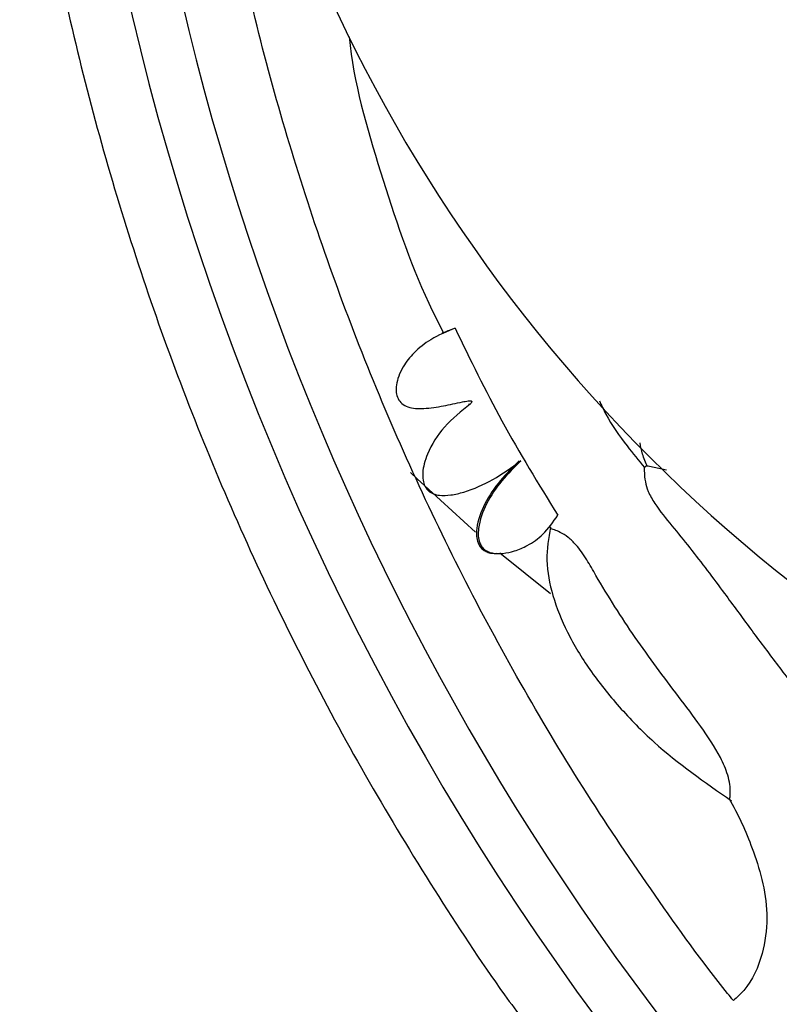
# Model space of a CAD drawing. Header units: millimetres. Extents: x 69 to 135, y 39 to 174.
# Tile 142 of 199: x 92.04 to 94.15, y 118.09 to 120.82. Entities that reach past the tile are written whole.
import ezdxf

# ---------------------------------------------------------------- set-up
doc = ezdxf.new("R2010")
doc.units = ezdxf.units.MM
doc.styles.add('SLDTEXTSTYLE0', font='TXT', dxfattribs={"width": 0.75})
doc.dimstyles.new('SLDDIMSTYLE0', dxfattribs={"dimtxt": 3.5, "dimasz": 3.302, "dimexe": 0, "dimexo": 0.0625, "dimgap": 0.875, "dimtad": 1, "dimdec": 0, "dimlfac": 20, "dimrnd": 1e-09, "dimzin": 12, "dimdsep": 46, "dimtxsty": 'SLDTEXTSTYLE0', "dimsah": 1, "dimcen": 0.09, "dimadec": 0, "dimazin": 3, "dimtfac": 1, "dimtdec": 0, "dimtofl": 0, "dimtmove": 0, "dimatfit": 3, "dimfxl": 0, "dimfrac": 2, "dimtolj": 1, "dimtzin": 12, "dimarcsym": 0})
doc.dimstyles.new('SLDDIMSTYLE1', dxfattribs={"dimtxt": 3.5, "dimasz": 3.302, "dimexe": 0, "dimexo": 0.0625, "dimgap": 0.875, "dimtad": 1, "dimdec": 0, "dimlfac": 20, "dimrnd": 1e-09, "dimzin": 12, "dimdsep": 46, "dimtxsty": 'SLDTEXTSTYLE0', "dimsah": 1, "dimcen": 0.09, "dimadec": 0, "dimazin": 3, "dimtfac": 1, "dimtdec": 0, "dimtmove": 0, "dimatfit": 0, "dimfxl": 0, "dimfrac": 2, "dimtolj": 1, "dimtzin": 12, "dimarcsym": 0})

# ---------------------------------------------------------------- blocks, each defined once
blk = doc.blocks.new('_D')
at = {"color": 7, "linetype": 'Continuous', "lineweight": 18}
for p, q in [((93.4827, 173.872), (135.2794, 173.872)), ((134.2794, 105.8002), (134.2794, 173.872)), ((90.7452, 105.8002), (135.2794, 105.8002))]:
    blk.add_line(p, q, dxfattribs=at)
for points in [[(134.2794, 173.872), (133.7714, 170.57), (134.7874, 170.57)], [(134.2794, 105.8002), (134.7874, 109.1022), (133.7714, 109.1022)]]:
    blk.add_solid(points, dxfattribs=at)
at = {"color": 7, "linetype": 'Continuous', "lineweight": 18, "insert": (129.7677, 135.8804), "char_height": 3.5, "attachment_point": 1, "rotation": 90, "style": 'SLDTEXTSTYLE0'}
blk.add_mtext('1361', dxfattribs=at)
blk = doc.blocks.new('_D_1')
at = {"color": 7, "linetype": 'Continuous', "lineweight": 18}
for p, q in [((92.2732, 128.1922), (124.4905, 128.1922)), ((123.4905, 128.1922), (123.4905, 105.8002)), ((90.7452, 105.8002), (124.4905, 105.8002))]:
    blk.add_line(p, q, dxfattribs=at)
for points in [[(123.4905, 128.1922), (122.9825, 124.8902), (123.9985, 124.8902)], [(123.4905, 105.8002), (123.9985, 109.1022), (122.9825, 109.1022)]]:
    blk.add_solid(points, dxfattribs=at)
at = {"color": 7, "linetype": 'Continuous', "lineweight": 18, "insert": (118.9788, 114.9028), "char_height": 3.5, "attachment_point": 1, "rotation": 90, "style": 'SLDTEXTSTYLE0'}
blk.add_mtext('448', dxfattribs=at)

msp = doc.modelspace()

# ---------------------------------------------------------------- linework, layer by layer
at = {"color": 7, "linetype": 'Continuous', "lineweight": 25}
for p, q in [((93.28506, 119.75476), (93.28979, 119.75476)), ((93.14571, 119.74246), (93.15045, 119.74246)), ((93.83408, 119.57118), (93.77869, 119.58377)), ((93.21124, 119.50147), (93.21597, 119.50147)), ((93.50921, 119.41613), (93.51285, 119.41008)), ((93.3633, 119.34025), (93.36803, 119.34025)), ((93.37188, 119.34219), (93.51222, 119.23001))]:
    msp.add_line(p, q, dxfattribs=at)
at = {"color": 7, "linetype": 'Continuous', "lineweight": 25, "flags": 128}
msp.add_lwpolyline([(93.12406, 119.56529), (93.14277, 119.54721), (93.30439, 119.39961)], dxfattribs=at)
at = {"color": 7, "linetype": 'Continuous', "lineweight": 25}
for centre, radius, start, end in [((99.7409, 122.56759), 7.59022, 179.99844, 226.837281), ((96.88179, 122.70561), 4.37867, 192.10164, 241.2195), ((99.74057, 122.56744), 7.44673, 186.656437, 228.025987)]:
    msp.add_arc(centre, radius, start, end, dxfattribs=at)
for points, knots in [([(91.97998, 122.5678), (91.98045, 122.50385), (91.9818, 122.32328), (91.99641, 122.02632), (92.02854, 121.67784), (92.07659, 121.33117), (92.14017, 120.98701), (92.21923, 120.64608), (92.31359, 120.30907), (92.42306, 119.97666), (92.54742, 119.64953), (92.6864, 119.32833), (92.8398, 119.01379), (93.00696, 118.7063), (93.18884, 118.40741), (93.33277, 118.18697), (93.42001, 118.06935), (93.43778, 118.04539)], [0, 0, 0, 0, 0.03972557, 0.11216368, 0.18460603, 0.25704844, 0.32949081, 0.40193315, 0.47437547, 0.54681779, 0.61925993, 0.69170213, 0.76414423, 0.83658628, 0.90902816, 0.98147002, 1, 1, 1, 1]), ([(94.01925, 118.10177), (94.01391, 118.10832), (93.93721, 118.20222), (93.80075, 118.39263), (93.61136, 118.67302), (93.43663, 118.96298), (93.27526, 119.26049), (93.12803, 119.56529), (92.99516, 119.87661), (92.87695, 120.19379), (92.77371, 120.51615), (92.68544, 120.84296), (92.61319, 121.17361), (92.56163, 121.46346), (92.54067, 121.64369), (92.53274, 121.71186)], [0, 0, 0, 0, 0.0064142, 0.0920068, 0.1775994, 0.2631918, 0.3487841, 0.4343763, 0.5199684, 0.6055604, 0.6911523, 0.776744, 0.8623358, 0.9479274, 1, 1, 1, 1]), ([(92.95392, 120.7729), (92.95393, 120.7728), (92.96581, 120.64523), (93.03968, 120.39644), (93.12933, 120.12272), (93.20119, 119.98013), (93.21489, 119.95294)], [0, 0, 0, 0, 0.000342, 0.4453152, 0.8942604, 1, 1, 1, 1]), ([(93.24747, 119.96493), (93.22445, 119.95549), (93.18306, 119.93853), (93.13472, 119.90053), (93.10598, 119.86441), (93.09088, 119.83345), (93.0843, 119.80914), (93.08347, 119.78784), (93.08823, 119.76939), (93.09955, 119.75477), (93.12417, 119.74234), (93.16469, 119.74154), (93.21501, 119.74913), (93.25566, 119.75809), (93.27992, 119.76318), (93.2879, 119.76399), (93.29084, 119.76393), (93.29242, 119.76343), (93.29309, 119.763), (93.29354, 119.7624), (93.29368, 119.76162), (93.29355, 119.76072), (93.29315, 119.75966), (93.29201, 119.75756), (93.29075, 119.75597), (93.28979, 119.75476)], [0, 0, 0, 0, 0.1488333, 0.2676596, 0.3648927, 0.4235913, 0.4734583, 0.5151609, 0.5503112, 0.5858293, 0.6225129, 0.7121373, 0.8225607, 0.9294864, 0.9621149, 0.9712065, 0.9777347, 0.9795526, 0.9810818, 0.9824648, 0.9839258, 0.9856849, 0.987909, 0.9907097, 1, 1, 1, 1]), ([(93.24747, 119.96493), (93.23821, 119.96153), (93.21969, 119.95473), (93.20989, 119.95037), (93.21243, 119.95173), (93.21272, 119.95188)], [0, 0, 0, 0, 0.4700555, 0.9399408, 1, 1, 1, 1]), ([(93.24747, 119.96493), (93.28946, 119.8785), (93.3757, 119.70098), (93.47927, 119.53298), (93.53242, 119.44677)], [0, 0, 0, 0, 0.4868557, 1, 1, 1, 1]), ([(93.28979, 119.75476), (93.26468, 119.7348), (93.21633, 119.69636), (93.17723, 119.63509), (93.1617, 119.59038), (93.1573, 119.56598), (93.15766, 119.5447), (93.16285, 119.52699), (93.17307, 119.51354), (93.18759, 119.50513), (93.20886, 119.50058), (93.23773, 119.50218), (93.28841, 119.51395), (93.35538, 119.54433), (93.4046, 119.57936), (93.43003, 119.59746)], [0, 0, 0, 0, 0.1666722, 0.3209731, 0.3702856, 0.4132442, 0.4496593, 0.4804594, 0.5079985, 0.5356118, 0.5661688, 0.6203591, 0.684944, 0.8371718, 1, 1, 1, 1]), ([(93.64777, 119.76349), (93.65352, 119.75123), (93.67416, 119.70716), (93.71975, 119.64302), (93.75649, 119.5986), (93.77245, 119.5793)], [0, 0, 0, 0, 0.1790195, 0.6433609, 1, 1, 1, 1]), ([(93.78115, 119.58078), (93.77609, 119.5925), (93.76685, 119.61388), (93.76252, 119.63674), (93.76056, 119.64707)], [0, 0, 0, 0, 0.5480304, 1, 1, 1, 1]), ([(93.4253, 119.59746), (93.40717, 119.57948), (93.37083, 119.54347), (93.32862, 119.48117), (93.30804, 119.4269), (93.30638, 119.3894), (93.30988, 119.37185), (93.31666, 119.3591), (93.32529, 119.35033), (93.33623, 119.3444), (93.34913, 119.34061), (93.35842, 119.34097), (93.36332, 119.34116)], [0, 0, 0, 0, 0.23229766, 0.46536799, 0.68236137, 0.74904224, 0.80538082, 0.84313768, 0.87908437, 0.91582388, 0.95555848, 1, 1, 1, 1]), ([(93.43003, 119.59746), (93.4119, 119.57948), (93.37557, 119.54347), (93.33335, 119.48117), (93.31278, 119.4269), (93.31112, 119.3894), (93.31461, 119.37185), (93.32139, 119.3591), (93.33002, 119.35035), (93.34096, 119.34433), (93.35788, 119.33985), (93.38243, 119.34009), (93.41453, 119.34736), (93.45268, 119.36376), (93.49673, 119.39478), (93.51959, 119.42809), (93.53242, 119.44677)], [0, 0, 0, 0, 0.1434443, 0.2873662, 0.4213603, 0.4625359, 0.4973251, 0.5206401, 0.5428373, 0.565524, 0.5900606, 0.6406412, 0.7018467, 0.7743962, 0.8734587, 1, 1, 1, 1]), ([(93.42975, 119.59746), (93.42302, 119.59124), (93.41055, 119.57969), (93.40923, 119.57908), (93.40862, 119.5788)], [0, 0, 0, 0, 0.5393462, 1, 1, 1, 1]), ([(93.77245, 119.5793), (93.77359, 119.58021), (93.77755, 119.5834), (93.78037, 119.58592), (93.77906, 119.58506), (93.77897, 119.58499)], [0, 0, 0, 0, 0.2701162, 0.9445387, 1, 1, 1, 1]), ([(93.77245, 119.5793), (93.77234, 119.57481), (93.77211, 119.56541), (93.77397, 119.54096), (93.78289, 119.51026), (93.8074, 119.467), (93.84921, 119.41748), (93.91518, 119.3362), (93.9872, 119.24023), (94.06642, 119.1321), (94.12699, 119.05088), (94.16877, 118.99601), (94.18798, 118.97101), (94.19469, 118.96218), (94.19669, 118.95948), (94.1968, 118.95926), (94.19682, 118.95921)], [0, 0, 0, 0, 0.03760888, 0.07870658, 0.1163161, 0.16349903, 0.26141546, 0.35996203, 0.55891256, 0.71036598, 0.86210525, 0.9380512, 0.97621041, 0.98957153, 0.99798025, 1, 1, 1, 1]), ([(93.51188, 119.4138), (93.50691, 119.38329), (93.49659, 119.31993), (93.51706, 119.22008), (93.55807, 119.11798), (93.62114, 119.0146), (93.70246, 118.913), (93.82833, 118.78421), (93.94021, 118.70657), (94.01429, 118.65517)], [0, 0, 0, 0, 0.0958838, 0.1991306, 0.3129337, 0.439076, 0.575745, 0.71908, 1, 1, 1, 1]), ([(94.00843, 118.65878), (94.00881, 118.65977), (94.00956, 118.66173), (94.01128, 118.67723), (94.01018, 118.69988), (94.00267, 118.73372), (93.97759, 118.79037), (93.92893, 118.86231), (93.84735, 118.97114), (93.74412, 119.10653), (93.66338, 119.23591), (93.61298, 119.32363), (93.58792, 119.36097), (93.56102, 119.38639), (93.53889, 119.3997), (93.52162, 119.40689), (93.51152, 119.41007), (93.51198, 119.40978), (93.51216, 119.40967)], [0, 0, 0, 0, 0.02947973, 0.05886606, 0.08737082, 0.11598765, 0.16797568, 0.26712153, 0.36777632, 0.56483602, 0.76226844, 0.81152551, 0.86144985, 0.89129814, 0.92127688, 0.94956108, 0.98025204, 1, 1, 1, 1]), ([(94.0097, 118.65608), (94.01016, 118.65532), (94.03685, 118.61058), (94.06984, 118.53382), (94.10369, 118.42489), (94.11655, 118.32874), (94.10221, 118.22614), (94.06761, 118.14499), (94.02919, 118.11065), (94.01925, 118.10177)], [0, 0, 0, 0, 0.004457, 0.2613579, 0.4158588, 0.5766987, 0.7424885, 0.9334259, 1, 1, 1, 1])]:
    msp.add_open_spline(points, degree=3, knots=knots, dxfattribs=at)

# ---------------------------------------------------------------- dimensions: what is measured, and where the dimension line sits
at = {"color": 7, "linetype": 'Continuous', "lineweight": 18}
for base, p1, p2, dimstyle, picture, middle in [((134.27939, 173.87203), (89.74517, 105.80017), (92.48267, 173.87203), 'SLDDIMSTYLE0', '_D', (134.27939, 141.05263)), ((123.49051, 105.80017), (91.27317, 128.19217), (89.74517, 105.80017), 'SLDDIMSTYLE1', '_D_1', (123.49051, 118.78194))]:
    dim = msp.add_linear_dim(base=base, p1=p1, p2=p2, angle=90, dimstyle=dimstyle, dxfattribs=at)
    dim.commit()
    dim.dimension.update_dxf_attribs({"geometry": picture, "text_midpoint": middle, "dimtype": 160})

doc.saveas('drawing.dxf')
